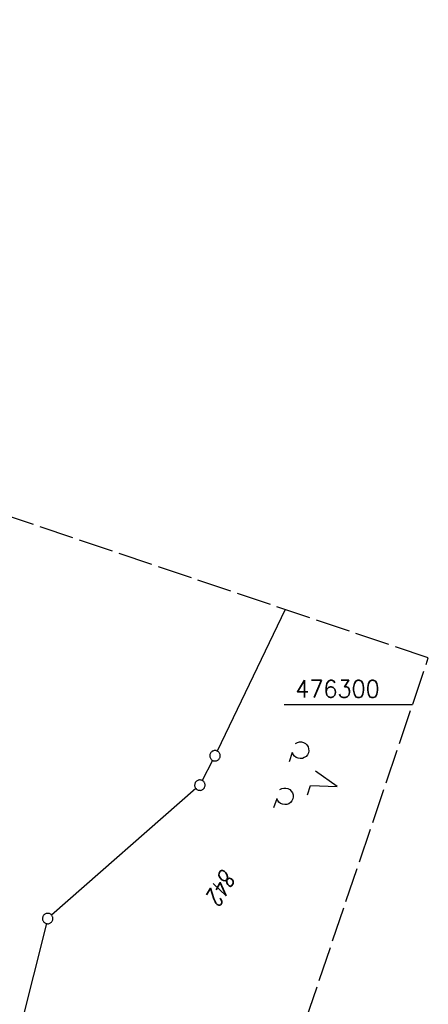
# Model space of a CAD drawing. Extents: x 511997 to 512565, y 475430 to 476399.
# Tile 32 of 32: x 512507 to 512565, y 476257 to 476399. Entities that reach past the tile are written whole.
import ezdxf

# ---------------------------------------------------------------- set-up
doc = ezdxf.new("R2010")
doc.units = 0
doc.header["$LTSCALE"] = 10
doc.header["$MEASUREMENT"] = 0
doc.linetypes.add('LT00', pattern=[0])
doc.linetypes.add('LT14', pattern=[0.6, 0.5, -0.1])
doc.layers.get('0').update_dxf_attribs({"linetype": 'LT00'})
doc.layers.add('-BLATT_89-RAND', color=7, linetype='LT14', plot=False)
for name, color, linetype in [('DFK_FLUR_NR', 250, 'LT00'), ('DFK_GZPKT', 250, 'LT00'), ('DFK_KATASTER', 250, 'LT00'), ('DFK_NUTZUNG', 250, 'LT00'), ('V89_RASTER', 250, 'LT00')]:
    doc.layers.add(name, color=color, linetype=linetype)
doc.styles.get("Standard").update_dxf_attribs({"font": 'romans.shx'})

# ---------------------------------------------------------------- blocks, each defined once
blk = doc.blocks.new('SYMB7010')
at = {"color": 0, "linetype": 'ByBlock'}
for points in [[(-0.031408, 0.499213), (-0.093728, 0.49134), (-0.15457, 0.475719), (-0.212975, 0.452595), (-0.268021, 0.422333), (-0.31884, 0.385411), (-0.36463, 0.342411), (-0.40467, 0.29401), (-0.438329, 0.240973), (-0.465074, 0.184136), (-0.484486, 0.124395), (-0.496256, 0.062692), (-0.5002, 0)], [(-0.5002, 0), (-0.496256, -0.062692), (-0.484486, -0.124395), (-0.465075, -0.184136), (-0.438329, -0.240973), (-0.404671, -0.29401), (-0.36463, -0.342411), (-0.31884, -0.385411), (-0.268021, -0.422333), (-0.212975, -0.452595), (-0.154571, -0.475719), (-0.093728, -0.49134), (-0.031408, -0.499213), (0.031408, -0.499213)], [(0.5002, 0), (0.496256, 0.062692), (0.484485, 0.124395), (0.465074, 0.184136), (0.438329, 0.240973), (0.40467, 0.29401), (0.36463, 0.342411), (0.31884, 0.385411), (0.268021, 0.422333), (0.212975, 0.452595), (0.15457, 0.475719), (0.093728, 0.49134), (0.031408, 0.499213), (-0.031408, 0.499213)], [(0.031408, -0.499213), (0.093728, -0.491341), (0.15457, -0.475719), (0.212975, -0.452595), (0.268021, -0.422333), (0.31884, -0.385411), (0.36463, -0.342411), (0.404671, -0.294011), (0.438329, -0.240974), (0.465075, -0.184136), (0.484486, -0.124395), (0.496256, -0.062692), (0.500201, 0)]]:
    blk.add_lwpolyline(points, dxfattribs=at)
blk = doc.blocks.new('SYMB7201')
at = {"color": 0, "linetype": 'ByBlock'}
for p, q in [((0, 0.385), (-0.11, 0.015)), ((-0.255, -0.385), (-0.115, -0.385)), ((0.445, -0.385), (0.585, -0.385))]:
    blk.add_line(p, q, dxfattribs=at)
for points in [[(0.25, 0.015), (0.11, 0.015), (0, 0.385)], [(-0.393816, -0.383308), (-0.416239, -0.362945), (-0.432849, -0.337617), (-0.442589, -0.308936), (-0.444836, -0.27873), (-0.439449, -0.248923), (-0.426769, -0.221415), (-0.407606, -0.197958), (-0.38318, -0.180047), (-0.355047, -0.168823), (-0.325, -0.165), (-0.294953, -0.168823), (-0.26682, -0.180047), (-0.242394, -0.197959), (-0.223231, -0.221415), (-0.210551, -0.248923), (-0.205164, -0.27873), (-0.207411, -0.308936), (-0.21715, -0.337617), (-0.233761, -0.362945), (-0.256184, -0.383308)], [(0.306185, -0.383308), (0.283761, -0.362945), (0.267151, -0.337617), (0.257411, -0.308936), (0.255164, -0.27873), (0.260552, -0.248923), (0.273231, -0.221415), (0.292394, -0.197958), (0.31682, -0.180047), (0.344953, -0.168823), (0.375, -0.165), (0.405047, -0.168823), (0.43318, -0.180047), (0.457606, -0.197959), (0.476769, -0.221415), (0.489449, -0.248923), (0.494836, -0.27873), (0.492589, -0.308936), (0.48285, -0.337617), (0.466239, -0.362945), (0.443816, -0.383308)]]:
    blk.add_lwpolyline(points, dxfattribs=at)

msp = doc.modelspace()

# ---------------------------------------------------------------- linework, layer by layer
at = {"layer": '-BLATT_89-RAND'}
msp.add_lwpolyline([(512293.56, 476398.61), (511997.32, 475522.33), (512269.2, 475430.42), (512565.44, 476306.7), (512293.56, 476398.61)], dxfattribs=at)
at = {"layer": 'DFK_KATASTER'}
for p, q in [((512544.81, 476313.67), (512535.05, 476293.3)), ((512534.39, 476291.95), (512532.89, 476289.06)), ((512531.99, 476287.9), (512511.21, 476269.67)), ((512510.47, 476268.45), (512503.52, 476240.83))]:
    msp.add_line(p, q, dxfattribs=at)
at = {"layer": 'V89_RASTER'}
msp.add_line((512544.68, 476300), (512563.18, 476300), dxfattribs=at)

# ---------------------------------------------------------------- block references
at = {"layer": 'DFK_GZPKT', "xscale": 1.499999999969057, "yscale": 1.5, "zscale": 1.5, "rotation": 251.2881100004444}
for p in [(512534.73, 476292.62), (512532.55, 476288.39), (512510.65, 476269.18)]:
    msp.add_blockref('SYMB7010', p, dxfattribs=at)
at = {"layer": 'DFK_NUTZUNG', "xscale": 9.99999999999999, "yscale": 10, "zscale": 10, "rotation": 251.28826}
msp.add_blockref('SYMB7201', (512548.69, 476289.42), dxfattribs=at)

# ---------------------------------------------------------------- texts
at = {"layer": 'DFK_FLUR_NR', "oblique": 13.754, "width": 0.75}
msp.add_text('842', height=2.5, rotation=239.9697, dxfattribs=at).set_placement((512535.8, 476276.54))
at = {"layer": 'V89_RASTER', "width": 0.944}
msp.add_text(' 476300', height=2.5, rotation=359.9996, dxfattribs=at).set_placement((512544.68, 476301))

doc.saveas('drawing.dxf')
